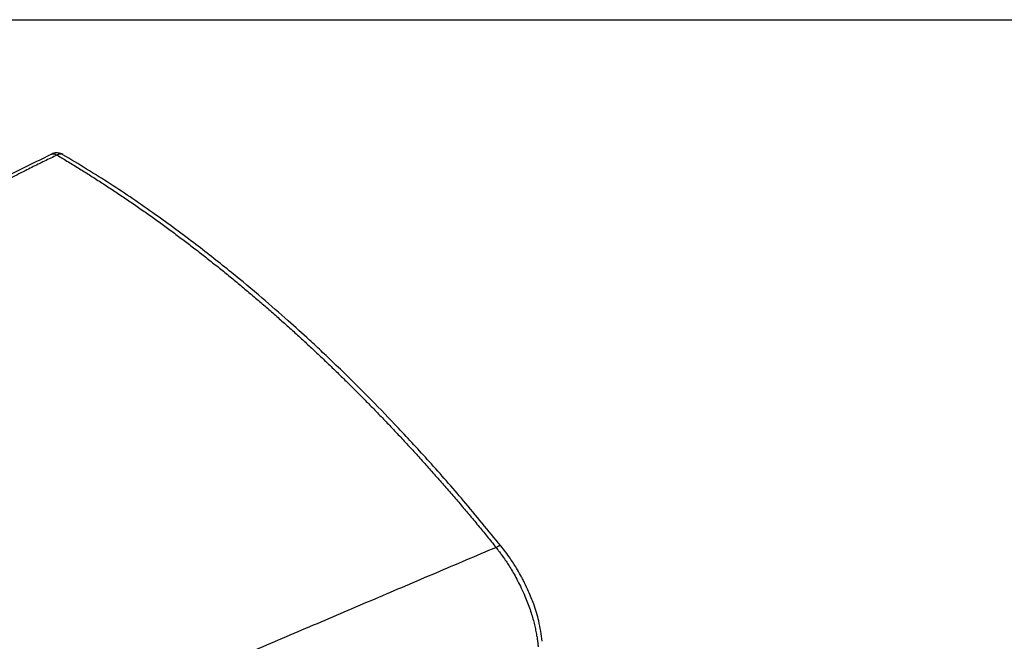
# Model space of a CAD drawing. Header units: millimetres. Extents: x 0 to 1118, y 0 to 864.
# Tile 65 of 67: x 861 to 971, y 795 to 864. Entities that reach past the tile are written whole.
import ezdxf

# ---------------------------------------------------------------- set-up
doc = ezdxf.new("R2010")
doc.units = ezdxf.units.MM

msp = doc.modelspace()

# ---------------------------------------------------------------- linework, layer by layer
at = {"color": 7, "linetype": 'Continuous'}
msp.add_line((0, 863.6), (1117.6, 863.6), dxfattribs=at)
for points, knots in [([(864.82, 848.68), (862.46, 847.52), (857.81, 845.23), (851.34, 841.61), (846.35, 838.67), (842.67, 836.42), (840.04, 834.8), (837.15, 833), (833.88, 830.95), (830.2, 828.65), (826.19, 826.15), (823.41, 824.42), (821.99, 823.53)], [0, 0, 0, 0, 0.152069, 0.299342, 0.441972, 0.501691, 0.562126, 0.631256, 0.710201, 0.798966, 0.897561, 1, 1, 1, 1]), ([(864.82, 848.68), (864.91, 848.71), (865.09, 848.76), (865.31, 848.63), (865.42, 848.57)], [0, 0, 0, 0, 0.49249, 1, 1, 1, 1]), ([(866.07, 848.63), (865.98, 848.68), (865.75, 848.79), (865.33, 848.83), (864.98, 848.79), (864.83, 848.68), (864.83, 848.68)], [0, 0, 0, 0, 0.221125, 0.588751, 0.977858, 1, 1, 1, 1]), ([(866.07, 848.63), (866.05, 848.64), (866.02, 848.66), (865.97, 848.67), (865.92, 848.69), (865.87, 848.69), (865.82, 848.69), (865.77, 848.69), (865.73, 848.68), (865.69, 848.68), (865.65, 848.67), (865.62, 848.66), (865.58, 848.65), (865.55, 848.63), (865.53, 848.62), (865.5, 848.61), (865.48, 848.6), (865.46, 848.59), (865.45, 848.59), (865.44, 848.58), (865.43, 848.58), (865.42, 848.57), (865.42, 848.57), (865.42, 848.57)], [0, 0, 0, 0, 0.094331, 0.184016, 0.268894, 0.34886, 0.423865, 0.493902, 0.559001, 0.619219, 0.674635, 0.725342, 0.771439, 0.813033, 0.850228, 0.883127, 0.911825, 0.936411, 0.956962, 0.973546, 0.986221, 0.995028, 1, 1, 1, 1]), ([(865.42, 848.57), (865.19, 848.46), (864.72, 848.24), (864.02, 847.9), (863.31, 847.55), (862.6, 847.2), (861.49, 846.64), (860, 845.88), (857.36, 844.49), (853.86, 842.58), (849.28, 839.94), (845.12, 837.44), (841.34, 835.12), (838.14, 833.12), (834.69, 830.96), (831.01, 828.66), (826.99, 826.15), (824.21, 824.41), (822.73, 823.49)], [0, 0, 0, 0, 0.014703, 0.029676, 0.044918, 0.060429, 0.076211, 0.116867, 0.15838, 0.252057, 0.353855, 0.47695, 0.547958, 0.625352, 0.708864, 0.79848, 0.892737, 1, 1, 1, 1]), ([(865.42, 848.57), (865.63, 848.45), (866.05, 848.2), (866.68, 847.82), (867.3, 847.44), (867.93, 847.05), (868.56, 846.66), (869.18, 846.27), (869.81, 845.87), (870.43, 845.47), (871.06, 845.06), (871.68, 844.65), (872.3, 844.24), (872.92, 843.82), (873.54, 843.4), (874.16, 842.98), (874.78, 842.55), (875.4, 842.11), (876.01, 841.68), (876.63, 841.24), (877.24, 840.79), (877.85, 840.34), (878.46, 839.89), (879.07, 839.44), (879.68, 838.98), (880.29, 838.52), (880.89, 838.05), (881.5, 837.58), (882.1, 837.11), (882.7, 836.63), (883.3, 836.16), (883.9, 835.67), (884.5, 835.19), (885.1, 834.7), (885.69, 834.21), (886.29, 833.71), (886.88, 833.21), (887.47, 832.71), (888.06, 832.21), (888.65, 831.7), (889.23, 831.19), (889.82, 830.67), (890.4, 830.16), (890.98, 829.64), (891.56, 829.12), (892.14, 828.59), (892.71, 828.06), (893.29, 827.53), (893.86, 827), (894.43, 826.46), (895, 825.92), (895.57, 825.38), (896.13, 824.84), (896.7, 824.29), (897.26, 823.74), (897.82, 823.19), (898.38, 822.64), (898.94, 822.08), (899.49, 821.52), (900.04, 820.96), (900.59, 820.4), (901.14, 819.83), (901.69, 819.26), (902.23, 818.69), (902.78, 818.12), (903.32, 817.54), (903.86, 816.97), (904.39, 816.39), (904.93, 815.81), (905.46, 815.22), (905.99, 814.64), (906.52, 814.05), (907.04, 813.46), (907.57, 812.87), (908.09, 812.28), (908.61, 811.68), (909.13, 811.09), (909.64, 810.49), (910.16, 809.89), (910.67, 809.28), (911.18, 808.68), (911.68, 808.08), (912.19, 807.47), (912.69, 806.86), (913.19, 806.25), (913.69, 805.64), (914.02, 805.23), (914.18, 805.02)], [0, 0, 0, 0, 0.0123672, 0.0247204, 0.0370595, 0.0493845, 0.0616954, 0.0739921, 0.0862745, 0.0985427, 0.1107965, 0.1230359, 0.135261, 0.1474716, 0.1596679, 0.1718497, 0.1840172, 0.1961703, 0.2083091, 0.2204334, 0.2325435, 0.2446391, 0.2567204, 0.2687874, 0.28084, 0.2928783, 0.3049023, 0.3169119, 0.3289072, 0.3408882, 0.3528549, 0.3648072, 0.3767451, 0.3886687, 0.400578, 0.4124728, 0.4243534, 0.4362195, 0.4480713, 0.4599087, 0.4717317, 0.4835403, 0.4953345, 0.5071144, 0.5188798, 0.5306309, 0.5423676, 0.5540898, 0.5657976, 0.5774911, 0.5891701, 0.6008346, 0.6124848, 0.6241205, 0.6357418, 0.6473486, 0.658941, 0.670519, 0.6820825, 0.6936315, 0.7051661, 0.7166863, 0.728192, 0.7396833, 0.7511602, 0.7626227, 0.7740708, 0.7855045, 0.7969238, 0.8083287, 0.8197192, 0.8310954, 0.8424571, 0.8538046, 0.8651376, 0.8764562, 0.8877605, 0.8990502, 0.9103254, 0.9215861, 0.9328321, 0.9440636, 0.9552804, 0.9664824, 0.9776698, 0.9888423, 1, 1, 1, 1]), ([(914.72, 805.2), (913.35, 806.88), (910.73, 810.07), (906.92, 814.41), (903.49, 818.13), (900.64, 821.09), (898.33, 823.39), (896.54, 825.14), (894.94, 826.66), (893.16, 828.32), (890.93, 830.34), (888.04, 832.86), (884.63, 835.7), (880.68, 838.81), (876.19, 842.12), (871.26, 845.49), (867.83, 847.56), (866.07, 848.62)], [0, 0, 0, 0, 0.092851, 0.175997, 0.249425, 0.313133, 0.356371, 0.393606, 0.424838, 0.455009, 0.503141, 0.561465, 0.629983, 0.708697, 0.797607, 0.896719, 1, 1, 1, 1]), ([(914.18, 805.02), (911.95, 804.08), (907.46, 802.17), (900.69, 799.29), (893.85, 796.37), (886.95, 793.42), (879.98, 790.43), (872.94, 787.41), (865.83, 784.35), (858.66, 781.26), (853.85, 779.18), (851.44, 778.14)], [0, 0, 0, 0, 0.106787, 0.214654, 0.323603, 0.433633, 0.544745, 0.656937, 0.77021, 0.884564, 1, 1, 1, 1]), ([(914.71, 805.18), (914.7, 805.2), (914.7, 805.23), (914.61, 805.22), (914.46, 805.18), (914.29, 805.08), (914.18, 805.02)], [0, 0, 0, 0, 0.163754, 0.381752, 0.596633, 1, 1, 1, 1]), ([(914.18, 805.02), (914.24, 804.95), (914.37, 804.78), (914.58, 804.5), (914.84, 804.15), (915.14, 803.73), (915.47, 803.24), (915.82, 802.67), (916.2, 802.02), (916.6, 801.29), (917, 800.49), (917.37, 799.67), (917.69, 798.87), (917.96, 798.13), (918.18, 797.43), (918.37, 796.77), (918.52, 796.14), (918.64, 795.55), (918.74, 794.99), (918.81, 794.48), (918.84, 794.15), (918.86, 793.99)], [0, 0, 0, 0, 0.0223825, 0.0509107, 0.0855848, 0.1264047, 0.17337, 0.2264806, 0.2857363, 0.3511368, 0.4226816, 0.5003703, 0.5670883, 0.6310061, 0.6921234, 0.7504398, 0.805955, 0.8586689, 0.9085811, 0.9556913, 1, 1, 1, 1]), ([(919.31, 794.61), (919.21, 795.35), (919.02, 796.7), (918.44, 798.58), (917.87, 800), (917.44, 800.93), (917.13, 801.53), (916.84, 802.07), (916.39, 802.85), (915.68, 803.95), (915.07, 804.75), (914.72, 805.2)], [0, 0, 0, 0, 0.211309, 0.381032, 0.509468, 0.596848, 0.6373, 0.676497, 0.749878, 0.85771, 1, 1, 1, 1])]:
    msp.add_open_spline(points, degree=3, knots=knots)

doc.saveas('drawing.dxf')
